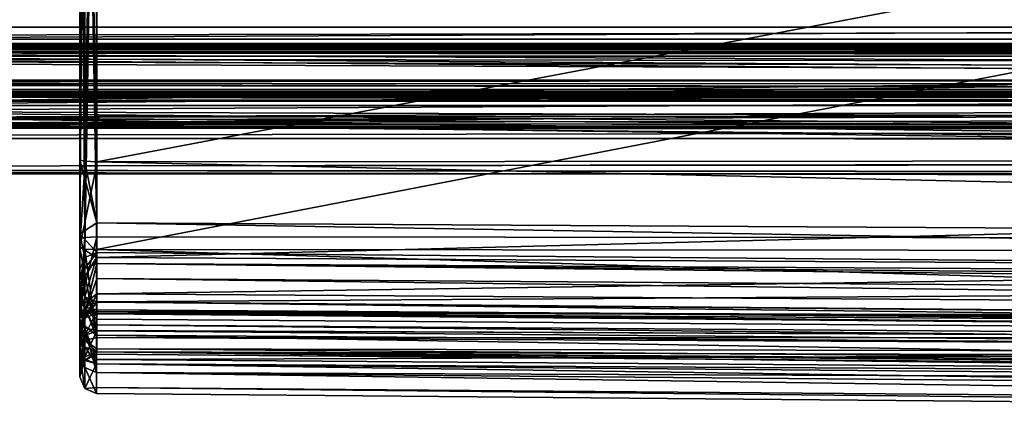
# Model space of a CAD drawing. Header units: millimetres. Extents: x -196 to 15, y -14 to 691.
# Tile 254 of 256: x -134 to -105, y 650 to 662. Entities that reach past the tile are written whole.
import ezdxf

# ---------------------------------------------------------------- set-up
doc = ezdxf.new("R2010")
doc.units = ezdxf.units.MM
doc.header["$LTSCALE"] = 65.185185
for name, color, linetype in [('2664', 7, 'CONTINUOUS'), ('2665', 7, 'CONTINUOUS'), ('2669', 7, 'CONTINUOUS'), ('2670', 7, 'CONTINUOUS'), ('2671', 7, 'CONTINUOUS'), ('2672', 7, 'CONTINUOUS'), ('2675', 7, 'CONTINUOUS'), ('2676', 7, 'CONTINUOUS'), ('2684', 7, 'CONTINUOUS'), ('2687', 7, 'CONTINUOUS'), ('2688', 7, 'CONTINUOUS'), ('2689', 7, 'CONTINUOUS'), ('2691', 7, 'CONTINUOUS'), ('2692', 7, 'CONTINUOUS'), ('2693', 7, 'CONTINUOUS'), ('2694', 7, 'CONTINUOUS'), ('2695', 7, 'CONTINUOUS'), ('2696', 7, 'CONTINUOUS'), ('2697', 7, 'CONTINUOUS'), ('2698', 7, 'CONTINUOUS'), ('2699', 7, 'CONTINUOUS'), ('2700', 7, 'CONTINUOUS'), ('2703', 7, 'CONTINUOUS'), ('2707', 7, 'CONTINUOUS'), ('2708', 7, 'CONTINUOUS'), ('2709', 7, 'CONTINUOUS'), ('2710', 7, 'CONTINUOUS'), ('2711', 7, 'CONTINUOUS'), ('2712', 7, 'CONTINUOUS'), ('2713', 7, 'CONTINUOUS'), ('2714', 7, 'CONTINUOUS'), ('2715', 7, 'CONTINUOUS'), ('2716', 7, 'CONTINUOUS'), ('2717', 7, 'CONTINUOUS'), ('2718', 7, 'CONTINUOUS'), ('2728', 7, 'CONTINUOUS'), ('2729', 7, 'CONTINUOUS'), ('2732', 7, 'CONTINUOUS'), ('2733', 7, 'CONTINUOUS'), ('2736', 7, 'CONTINUOUS'), ('2737', 7, 'CONTINUOUS'), ('2740', 7, 'CONTINUOUS'), ('2741', 7, 'CONTINUOUS'), ('2744', 7, 'CONTINUOUS'), ('2745', 7, 'CONTINUOUS'), ('2750', 7, 'CONTINUOUS'), ('2751', 7, 'CONTINUOUS'), ('2752', 7, 'CONTINUOUS'), ('2753', 7, 'CONTINUOUS'), ('2759', 7, 'CONTINUOUS'), ('2760', 7, 'CONTINUOUS'), ('2763', 7, 'CONTINUOUS'), ('2764', 7, 'CONTINUOUS'), ('2765', 7, 'CONTINUOUS'), ('2766', 7, 'CONTINUOUS'), ('2772', 7, 'CONTINUOUS'), ('2773', 7, 'CONTINUOUS'), ('2776', 7, 'CONTINUOUS'), ('2794', 7, 'CONTINUOUS')]:
    doc.layers.add(name, color=color, linetype=linetype)

msp = doc.modelspace()

# ---------------------------------------------------------------- linework, layer by layer
at = {"layer": '2664', "linetype": 'Continuous'}
for points in [[(-22.696, 652.547, -119.696), (-22.696, 652.907, -115.586), (-131.704, 653.855, -115.669), (-22.696, 652.547, -119.696)], [(-131.704, 653.495, -119.779), (-22.696, 652.547, -119.696), (-131.704, 653.855, -115.669), (-131.704, 653.495, -119.779)]]:
    msp.add_3dface(points, dxfattribs=at)
at = {"layer": '2665', "linetype": 'Continuous'}
for points in [[(-22.696, 652.547, -119.696), (-131.704, 653.495, -119.779), (-131.704, 653.342, -120.228), (-22.696, 652.547, -119.696)], [(-22.696, 652.541, -119.716), (-22.696, 652.547, -119.696), (-131.704, 653.342, -120.228), (-22.696, 652.541, -119.716)], [(-131.704, 652.999, -120.555), (-22.696, 652.541, -119.716), (-131.704, 653.342, -120.228), (-131.704, 652.999, -120.555)], [(-22.696, 652.525, -119.73), (-22.696, 652.541, -119.716), (-131.704, 652.999, -120.555), (-22.696, 652.525, -119.73)]]:
    msp.add_3dface(points, dxfattribs=at)
at = {"layer": '2669', "linetype": 'Continuous'}
for points in [[(-22.696, 650.17, -129.654), (-22.696, 650.803, -122.426), (-131.704, 651.751, -122.509), (-22.696, 650.17, -129.654)], [(-131.704, 651.118, -129.737), (-22.696, 650.17, -129.654), (-131.704, 651.751, -122.509), (-131.704, 651.118, -129.737)]]:
    msp.add_3dface(points, dxfattribs=at)
at = {"layer": '2670', "linetype": 'Continuous'}
for points in [[(-131.704, 652.008, -131.878), (-22.696, 651.399, -132.608), (-22.696, 650.422, -131.282), (-131.704, 652.008, -131.878)], [(-131.704, 651.301, -130.917), (-131.704, 652.008, -131.878), (-22.696, 650.422, -131.282), (-131.704, 651.301, -130.917)], [(-22.696, 650.17, -129.654), (-131.704, 651.118, -129.737), (-131.704, 651.301, -130.917), (-22.696, 650.17, -129.654)], [(-22.696, 650.17, -129.654), (-131.704, 651.301, -130.917), (-22.696, 650.422, -131.282), (-22.696, 650.17, -129.654)]]:
    msp.add_3dface(points, dxfattribs=at)
at = {"layer": '2671', "linetype": 'Continuous'}
for points in [[(-131.704, 652.362, -132.729), (-22.696, 651.414, -132.646), (-22.696, 651.411, -132.625), (-131.704, 652.362, -132.729)], [(-131.704, 652.29, -132.26), (-131.704, 652.362, -132.729), (-22.696, 651.411, -132.625), (-131.704, 652.29, -132.26)], [(-22.696, 651.399, -132.608), (-131.704, 652.008, -131.878), (-131.704, 652.29, -132.26), (-22.696, 651.399, -132.608)], [(-22.696, 651.399, -132.608), (-131.704, 652.29, -132.26), (-22.696, 651.411, -132.625), (-22.696, 651.399, -132.608)]]:
    msp.add_3dface(points, dxfattribs=at)
at = {"layer": '2672', "linetype": 'Continuous'}
for points in [[(-22.696, 651.414, -132.646), (-131.704, 652.362, -132.729), (-22.696, 651.055, -136.755), (-22.696, 651.414, -132.646)], [(-22.696, 651.055, -136.755), (-131.704, 652.362, -132.729), (-131.704, 652.003, -136.838), (-22.696, 651.055, -136.755)]]:
    msp.add_3dface(points, dxfattribs=at)
at = {"layer": '2675', "linetype": 'Continuous'}
for points in [[(-22.696, 655.333, -141.853), (-22.696, 652.138, -140.19), (-131.704, 655.415, -140.906), (-22.696, 655.333, -141.853)], [(-131.704, 655.415, -140.906), (-22.696, 652.138, -140.19), (-131.704, 652.867, -139.579), (-131.704, 655.415, -140.906)], [(-22.696, 651.055, -136.755), (-131.704, 652.003, -136.838), (-131.704, 652.867, -139.579), (-22.696, 651.055, -136.755)], [(-22.696, 652.138, -140.19), (-22.696, 651.055, -136.755), (-131.704, 652.867, -139.579), (-22.696, 652.138, -140.19)]]:
    msp.add_3dface(points, dxfattribs=at)
at = {"layer": '2676', "linetype": 'Continuous'}
for points in [[(-22.696, 676.502, -143.705), (-131.704, 655.415, -140.906), (-131.704, 676.585, -142.758), (-22.696, 676.502, -143.705)], [(-22.696, 655.333, -141.853), (-131.704, 655.415, -140.906), (-22.696, 676.502, -143.705), (-22.696, 655.333, -141.853)]]:
    msp.add_3dface(points, dxfattribs=at)
at = {"layer": '2684', "linetype": 'Continuous'}
for points in [[(-22.696, 679.174, -113.161), (-131.704, 679.091, -114.108), (-22.696, 658.005, -111.309), (-22.696, 679.174, -113.161)], [(-22.696, 658.005, -111.309), (-131.704, 679.091, -114.108), (-131.704, 657.922, -112.256), (-22.696, 658.005, -111.309)]]:
    msp.add_3dface(points, dxfattribs=at)
at = {"layer": '2687', "linetype": 'Continuous'}
for points in [[(-22.696, 658.005, -111.309), (-131.704, 657.922, -112.256), (-131.704, 655.181, -113.12), (-22.696, 658.005, -111.309)], [(-22.696, 654.57, -112.392), (-22.696, 658.005, -111.309), (-131.704, 655.181, -113.12), (-22.696, 654.57, -112.392)], [(-131.704, 653.855, -115.669), (-22.696, 654.57, -112.392), (-131.704, 655.181, -113.12), (-131.704, 653.855, -115.669)], [(-131.704, 653.855, -115.669), (-22.696, 652.907, -115.586), (-22.696, 654.57, -112.392), (-131.704, 653.855, -115.669)]]:
    msp.add_3dface(points, dxfattribs=at)
at = {"layer": '2688', "linetype": 'Continuous'}
for points in [[(-131.704, 655.181, -113.12), (-131.704, 657.922, -112.256), (-132.2, 655.503, -113.503), (-131.704, 655.181, -113.12)], [(-131.704, 657.922, -112.256), (-132.055, 657.909, -112.404), (-132.2, 655.503, -113.503), (-131.704, 657.922, -112.256)], [(-132.055, 657.909, -112.404), (-132.2, 657.878, -112.754), (-132.2, 655.503, -113.503), (-132.055, 657.909, -112.404)], [(-132.2, 654.353, -115.713), (-131.704, 655.181, -113.12), (-132.2, 655.503, -113.503), (-132.2, 654.353, -115.713)], [(-132.055, 654.002, -115.682), (-131.704, 655.181, -113.12), (-132.2, 654.353, -115.713), (-132.055, 654.002, -115.682)], [(-131.704, 653.855, -115.669), (-131.704, 655.181, -113.12), (-132.055, 654.002, -115.682), (-131.704, 653.855, -115.669)]]:
    msp.add_3dface(points, dxfattribs=at)
at = {"layer": '2689', "linetype": 'Continuous'}
for points in [[(-132.2, 657.878, -112.754), (-132.2, 679.047, -114.607), (-132.2, 658.084, -113.274), (-132.2, 657.878, -112.754)], [(-132.2, 658.084, -113.274), (-132.2, 679.047, -114.607), (-132.2, 678.755, -115.083), (-132.2, 658.084, -113.274)], [(-132.2, 676.628, -142.26), (-132.2, 655.459, -140.408), (-132.2, 676.423, -141.74), (-132.2, 676.628, -142.26)], [(-132.2, 676.423, -141.74), (-132.2, 655.459, -140.408), (-132.2, 655.752, -139.931), (-132.2, 676.423, -141.74)], [(-132.2, 655.891, -113.966), (-132.2, 657.878, -112.754), (-132.2, 658.084, -113.274), (-132.2, 655.891, -113.966)], [(-132.2, 655.503, -113.503), (-132.2, 657.878, -112.754), (-132.2, 655.891, -113.966), (-132.2, 655.503, -113.503)], [(-132.2, 654.829, -116.005), (-132.2, 655.503, -113.503), (-132.2, 655.891, -113.966), (-132.2, 654.829, -116.005)], [(-132.2, 655.752, -139.931), (-132.2, 655.459, -140.408), (-132.2, 653.712, -138.869), (-132.2, 655.752, -139.931)], [(-132.2, 654.353, -115.713), (-132.2, 655.503, -113.503), (-132.2, 654.829, -116.005), (-132.2, 654.353, -115.713)], [(-132.2, 655.459, -140.408), (-132.2, 653.25, -139.257), (-132.2, 653.712, -138.869), (-132.2, 655.459, -140.408)], [(-132.2, 653.993, -119.822), (-132.2, 654.353, -115.713), (-132.2, 654.829, -116.005), (-132.2, 653.993, -119.822)], [(-132.2, 654.15, -120.702), (-132.2, 653.993, -119.822), (-132.2, 654.829, -116.005), (-132.2, 654.15, -120.702)], [(-132.2, 654.503, -119.731), (-132.2, 654.15, -120.702), (-132.2, 654.829, -116.005), (-132.2, 654.503, -119.731)], [(-132.2, 653.764, -120.497), (-132.2, 653.993, -119.822), (-132.2, 654.15, -120.702), (-132.2, 653.764, -120.497)], [(-132.2, 653.358, -121.366), (-132.2, 653.764, -120.497), (-132.2, 654.15, -120.702), (-132.2, 653.358, -121.366)], [(-132.2, 653.248, -120.989), (-132.2, 653.764, -120.497), (-132.2, 653.358, -121.366), (-132.2, 653.248, -120.989)], [(-132.2, 653.712, -138.869), (-132.2, 653.25, -139.257), (-132.2, 653.021, -136.676), (-132.2, 653.712, -138.869)], [(-132.2, 652.762, -121.867), (-132.2, 653.248, -120.989), (-132.2, 653.358, -121.366), (-132.2, 652.762, -121.867)], [(-132.2, 653.021, -136.676), (-132.2, 652.501, -136.882), (-132.2, 653.347, -132.951), (-132.2, 653.021, -136.676)], [(-132.2, 653.347, -132.951), (-132.2, 652.501, -136.882), (-132.2, 653.167, -131.933), (-132.2, 653.347, -132.951)], [(-132.2, 653.25, -139.257), (-132.2, 652.501, -136.882), (-132.2, 653.021, -136.676), (-132.2, 653.25, -139.257)], [(-132.2, 652.556, -121.648), (-132.2, 653.248, -120.989), (-132.2, 652.762, -121.867), (-132.2, 652.556, -121.648)], [(-132.2, 652.86, -132.773), (-132.2, 652.751, -132.068), (-132.2, 653.167, -131.933), (-132.2, 652.86, -132.773)], [(-132.2, 653.167, -131.933), (-132.2, 652.751, -132.068), (-132.2, 652.503, -131.142), (-132.2, 653.167, -131.933)], [(-132.2, 652.501, -136.882), (-132.2, 652.86, -132.773), (-132.2, 653.167, -131.933), (-132.2, 652.501, -136.882)], [(-132.2, 652.496, -122.598), (-132.2, 652.556, -121.648), (-132.2, 652.762, -121.867), (-132.2, 652.496, -122.598)], [(-132.2, 652.751, -132.068), (-132.2, 652.329, -131.494), (-132.2, 652.503, -131.142), (-132.2, 652.751, -132.068)], [(-132.2, 652.249, -122.553), (-132.2, 652.556, -121.648), (-132.2, 651.616, -129.781), (-132.2, 652.249, -122.553)], [(-132.2, 651.616, -129.781), (-132.2, 652.556, -121.648), (-132.2, 651.762, -130.725), (-132.2, 651.616, -129.781)], [(-132.2, 651.762, -130.725), (-132.2, 652.556, -121.648), (-132.2, 652.496, -122.598), (-132.2, 651.762, -130.725)], [(-132.2, 652.503, -131.142), (-132.2, 652.329, -131.494), (-132.2, 652.003, -130.545), (-132.2, 652.503, -131.142)], [(-132.2, 651.867, -129.778), (-132.2, 651.762, -130.725), (-132.2, 652.496, -122.598), (-132.2, 651.867, -129.778)], [(-132.2, 652.329, -131.494), (-132.2, 651.762, -130.725), (-132.2, 652.003, -130.545), (-132.2, 652.329, -131.494)], [(-132.2, 652.003, -130.545), (-132.2, 651.762, -130.725), (-132.2, 651.867, -129.778), (-132.2, 652.003, -130.545)]]:
    msp.add_3dface(points, dxfattribs=at)
at = {"layer": '2691', "linetype": 'Continuous'}
for points in [[(-132.2, 655.459, -140.408), (-132.2, 676.628, -142.26), (-132.055, 676.597, -142.61), (-132.2, 655.459, -140.408)], [(-132.2, 655.459, -140.408), (-132.055, 676.597, -142.61), (-132.055, 655.428, -140.758), (-132.2, 655.459, -140.408)], [(-132.055, 676.597, -142.61), (-131.704, 676.585, -142.758), (-132.055, 655.428, -140.758), (-132.055, 676.597, -142.61)], [(-131.704, 676.585, -142.758), (-131.704, 655.415, -140.906), (-132.055, 655.428, -140.758), (-131.704, 676.585, -142.758)]]:
    msp.add_3dface(points, dxfattribs=at)
at = {"layer": '2692', "linetype": 'Continuous'}
for points in [[(-131.704, 652.867, -139.579), (-132.2, 653.25, -139.257), (-132.2, 655.459, -140.408), (-131.704, 652.867, -139.579)], [(-131.704, 652.867, -139.579), (-132.2, 655.459, -140.408), (-132.055, 655.428, -140.758), (-131.704, 652.867, -139.579)], [(-131.704, 655.415, -140.906), (-131.704, 652.867, -139.579), (-132.055, 655.428, -140.758), (-131.704, 655.415, -140.906)], [(-131.704, 652.867, -139.579), (-131.704, 652.003, -136.838), (-132.2, 653.25, -139.257), (-131.704, 652.867, -139.579)], [(-132.2, 653.25, -139.257), (-131.704, 652.003, -136.838), (-132.055, 652.15, -136.851), (-132.2, 653.25, -139.257)], [(-132.2, 652.501, -136.882), (-132.2, 653.25, -139.257), (-132.055, 652.15, -136.851), (-132.2, 652.501, -136.882)]]:
    msp.add_3dface(points, dxfattribs=at)
at = {"layer": '2693', "linetype": 'Continuous'}
for points in [[(-132.2, 652.86, -132.773), (-132.2, 652.501, -136.882), (-132.055, 652.15, -136.851), (-132.2, 652.86, -132.773)], [(-132.2, 652.86, -132.773), (-132.055, 652.15, -136.851), (-132.055, 652.51, -132.742), (-132.2, 652.86, -132.773)], [(-131.704, 652.003, -136.838), (-131.704, 652.362, -132.729), (-132.055, 652.51, -132.742), (-131.704, 652.003, -136.838)], [(-132.055, 652.15, -136.851), (-131.704, 652.003, -136.838), (-132.055, 652.51, -132.742), (-132.055, 652.15, -136.851)]]:
    msp.add_3dface(points, dxfattribs=at)
at = {"layer": '2694', "linetype": 'Continuous'}
for points in [[(-132.2, 652.751, -132.068), (-132.2, 652.86, -132.773), (-132.055, 652.51, -132.742), (-132.2, 652.751, -132.068)], [(-132.2, 652.329, -131.494), (-132.2, 652.751, -132.068), (-132.055, 652.51, -132.742), (-132.2, 652.329, -131.494)], [(-132.2, 652.329, -131.494), (-132.055, 652.51, -132.742), (-132.055, 652.103, -131.764), (-132.2, 652.329, -131.494)], [(-132.055, 652.51, -132.742), (-131.704, 652.362, -132.729), (-132.055, 652.103, -131.764), (-132.055, 652.51, -132.742)], [(-131.704, 652.362, -132.729), (-131.704, 652.29, -132.26), (-132.055, 652.103, -131.764), (-131.704, 652.362, -132.729)], [(-131.704, 652.29, -132.26), (-131.704, 652.008, -131.878), (-132.055, 652.103, -131.764), (-131.704, 652.29, -132.26)]]:
    msp.add_3dface(points, dxfattribs=at)
at = {"layer": '2695', "linetype": 'Continuous'}
for points in [[(-132.2, 651.762, -130.725), (-132.2, 652.329, -131.494), (-132.055, 652.103, -131.764), (-132.2, 651.762, -130.725)], [(-132.2, 651.616, -129.781), (-132.2, 651.762, -130.725), (-132.055, 652.103, -131.764), (-132.2, 651.616, -129.781)], [(-132.2, 651.616, -129.781), (-132.055, 652.103, -131.764), (-132.055, 651.266, -129.75), (-132.2, 651.616, -129.781)], [(-132.055, 652.103, -131.764), (-131.704, 652.008, -131.878), (-132.055, 651.266, -129.75), (-132.055, 652.103, -131.764)], [(-131.704, 652.008, -131.878), (-131.704, 651.301, -130.917), (-132.055, 651.266, -129.75), (-131.704, 652.008, -131.878)], [(-131.704, 651.301, -130.917), (-131.704, 651.118, -129.737), (-132.055, 651.266, -129.75), (-131.704, 651.301, -130.917)]]:
    msp.add_3dface(points, dxfattribs=at)
at = {"layer": '2696', "linetype": 'Continuous'}
for points in [[(-132.2, 652.249, -122.553), (-132.2, 651.616, -129.781), (-132.055, 651.266, -129.75), (-132.2, 652.249, -122.553)], [(-132.2, 652.249, -122.553), (-132.055, 651.266, -129.75), (-132.055, 651.898, -122.522), (-132.2, 652.249, -122.553)], [(-131.704, 651.118, -129.737), (-131.704, 651.751, -122.509), (-132.055, 651.898, -122.522), (-131.704, 651.118, -129.737)], [(-132.055, 651.266, -129.75), (-131.704, 651.118, -129.737), (-132.055, 651.898, -122.522), (-132.055, 651.266, -129.75)]]:
    msp.add_3dface(points, dxfattribs=at)
at = {"layer": '2697', "linetype": 'Continuous'}
for points in [[(-132.2, 653.248, -120.989), (-132.2, 652.556, -121.648), (-132.055, 651.898, -122.522), (-132.2, 653.248, -120.989)], [(-132.2, 653.248, -120.989), (-132.055, 651.898, -122.522), (-132.055, 653.073, -120.684), (-132.2, 653.248, -120.989)], [(-131.704, 652.999, -120.555), (-132.055, 653.073, -120.684), (-131.704, 652.135, -121.379), (-131.704, 652.999, -120.555)], [(-132.055, 651.898, -122.522), (-131.704, 651.751, -122.509), (-132.055, 653.073, -120.684), (-132.055, 651.898, -122.522)], [(-132.055, 653.073, -120.684), (-131.704, 651.751, -122.509), (-131.704, 652.135, -121.379), (-132.055, 653.073, -120.684)], [(-132.2, 652.556, -121.648), (-132.2, 652.249, -122.553), (-132.055, 651.898, -122.522), (-132.2, 652.556, -121.648)]]:
    msp.add_3dface(points, dxfattribs=at)
at = {"layer": '2698', "linetype": 'Continuous'}
for points in [[(-132.2, 653.993, -119.822), (-132.2, 653.764, -120.497), (-132.055, 653.073, -120.684), (-132.2, 653.993, -119.822)], [(-132.2, 653.993, -119.822), (-132.055, 653.073, -120.684), (-132.055, 653.643, -119.791), (-132.2, 653.993, -119.822)], [(-132.2, 653.764, -120.497), (-132.2, 653.248, -120.989), (-132.055, 653.073, -120.684), (-132.2, 653.764, -120.497)], [(-131.704, 653.342, -120.228), (-131.704, 653.495, -119.779), (-132.055, 653.643, -119.791), (-131.704, 653.342, -120.228)], [(-131.704, 652.999, -120.555), (-131.704, 653.342, -120.228), (-132.055, 653.643, -119.791), (-131.704, 652.999, -120.555)], [(-132.055, 653.073, -120.684), (-131.704, 652.999, -120.555), (-132.055, 653.643, -119.791), (-132.055, 653.073, -120.684)]]:
    msp.add_3dface(points, dxfattribs=at)
at = {"layer": '2699', "linetype": 'Continuous'}
for points in [[(-132.055, 654.002, -115.682), (-132.2, 654.353, -115.713), (-132.055, 653.643, -119.791), (-132.055, 654.002, -115.682)], [(-132.2, 654.353, -115.713), (-132.2, 653.993, -119.822), (-132.055, 653.643, -119.791), (-132.2, 654.353, -115.713)], [(-131.704, 653.495, -119.779), (-131.704, 653.855, -115.669), (-132.055, 654.002, -115.682), (-131.704, 653.495, -119.779)], [(-131.704, 653.495, -119.779), (-132.055, 654.002, -115.682), (-132.055, 653.643, -119.791), (-131.704, 653.495, -119.779)]]:
    msp.add_3dface(points, dxfattribs=at)
at = {"layer": '2700', "linetype": 'Continuous'}
for points in [[(-22.696, 652.525, -119.73), (-131.704, 652.999, -120.555), (-131.704, 652.135, -121.379), (-22.696, 652.525, -119.73)], [(-22.696, 651.333, -120.867), (-22.696, 652.525, -119.73), (-131.704, 652.135, -121.379), (-22.696, 651.333, -120.867)], [(-131.704, 651.751, -122.509), (-22.696, 651.333, -120.867), (-131.704, 652.135, -121.379), (-131.704, 651.751, -122.509)], [(-22.696, 650.803, -122.426), (-22.696, 651.333, -120.867), (-131.704, 651.751, -122.509), (-22.696, 650.803, -122.426)]]:
    msp.add_3dface(points, dxfattribs=at)
at = {"layer": '2703', "linetype": 'Continuous'}
for points in [[(-132.2, 679.047, -114.607), (-132.055, 657.909, -112.404), (-132.055, 679.078, -114.256), (-132.2, 679.047, -114.607)], [(-132.2, 657.878, -112.754), (-132.055, 657.909, -112.404), (-132.2, 679.047, -114.607), (-132.2, 657.878, -112.754)], [(-131.704, 657.922, -112.256), (-131.704, 679.091, -114.108), (-132.055, 679.078, -114.256), (-131.704, 657.922, -112.256)], [(-132.055, 657.909, -112.404), (-131.704, 657.922, -112.256), (-132.055, 679.078, -114.256), (-132.055, 657.909, -112.404)]]:
    msp.add_3dface(points, dxfattribs=at)
at = {"layer": '2707', "linetype": 'Continuous'}
for points in [[(-132.2, 658.084, -113.274), (-132.2, 678.755, -115.083), (-132.054, 678.724, -115.435), (-132.2, 658.084, -113.274)], [(-132.2, 658.084, -113.274), (-132.054, 678.724, -115.435), (-132.054, 658.053, -113.627), (-132.2, 658.084, -113.274)], [(-132.054, 678.724, -115.435), (-131.696, 678.711, -115.581), (-132.054, 658.053, -113.627), (-132.054, 678.724, -115.435)], [(-132.054, 658.053, -113.627), (-131.696, 678.711, -115.581), (-131.696, 658.04, -113.772), (-132.054, 658.053, -113.627)]]:
    msp.add_3dface(points, dxfattribs=at)
at = {"layer": '2708', "linetype": 'Continuous'}
for points in [[(-132.2, 655.891, -113.966), (-132.2, 658.084, -113.274), (-131.696, 656.212, -114.349), (-132.2, 655.891, -113.966)], [(-132.2, 658.084, -113.274), (-132.054, 658.053, -113.627), (-131.696, 656.212, -114.349), (-132.2, 658.084, -113.274)], [(-132.054, 658.053, -113.627), (-131.696, 658.04, -113.772), (-131.696, 656.212, -114.349), (-132.054, 658.053, -113.627)], [(-131.696, 655.327, -116.049), (-132.2, 655.891, -113.966), (-131.696, 656.212, -114.349), (-131.696, 655.327, -116.049)], [(-132.2, 654.829, -116.005), (-132.2, 655.891, -113.966), (-132.054, 655.181, -116.036), (-132.2, 654.829, -116.005)], [(-132.054, 655.181, -116.036), (-132.2, 655.891, -113.966), (-131.696, 655.327, -116.049), (-132.054, 655.181, -116.036)]]:
    msp.add_3dface(points, dxfattribs=at)
at = {"layer": '2709', "linetype": 'Continuous'}
for points in [[(-132.2, 654.503, -119.731), (-132.2, 654.829, -116.005), (-132.054, 655.181, -116.036), (-132.2, 654.503, -119.731)], [(-132.2, 654.503, -119.731), (-132.054, 655.181, -116.036), (-132.054, 654.855, -119.762), (-132.2, 654.503, -119.731)], [(-132.054, 655.181, -116.036), (-131.696, 655.327, -116.049), (-132.054, 654.855, -119.762), (-132.054, 655.181, -116.036)], [(-132.054, 654.855, -119.762), (-131.696, 655.327, -116.049), (-131.696, 655.001, -119.775), (-132.054, 654.855, -119.762)]]:
    msp.add_3dface(points, dxfattribs=at)
at = {"layer": '2710', "linetype": 'Continuous'}
for points in [[(-132.2, 653.358, -121.366), (-132.2, 654.15, -120.702), (-132.054, 654.855, -119.762), (-132.2, 653.358, -121.366)], [(-132.2, 653.358, -121.366), (-132.054, 654.855, -119.762), (-132.054, 653.508, -121.686), (-132.2, 653.358, -121.366)], [(-132.2, 654.15, -120.702), (-132.2, 654.503, -119.731), (-132.054, 654.855, -119.762), (-132.2, 654.15, -120.702)], [(-132.054, 654.855, -119.762), (-131.696, 655.001, -119.775), (-132.054, 653.508, -121.686), (-132.054, 654.855, -119.762)], [(-132.054, 653.508, -121.686), (-131.696, 655.001, -119.775), (-131.696, 654.559, -120.989), (-132.054, 653.508, -121.686)], [(-131.696, 653.57, -121.819), (-132.054, 653.508, -121.686), (-131.696, 654.559, -120.989), (-131.696, 653.57, -121.819)]]:
    msp.add_3dface(points, dxfattribs=at)
at = {"layer": '2711', "linetype": 'Continuous'}
for points in [[(-132.054, 653.508, -121.686), (-131.696, 653.57, -121.819), (-132.054, 652.848, -122.629), (-132.054, 653.508, -121.686)], [(-132.054, 652.848, -122.629), (-131.696, 653.57, -121.819), (-131.696, 653.171, -122.153), (-132.054, 652.848, -122.629)], [(-132.2, 652.496, -122.598), (-132.2, 652.762, -121.867), (-132.054, 653.508, -121.686), (-132.2, 652.496, -122.598)], [(-132.2, 652.496, -122.598), (-132.054, 653.508, -121.686), (-132.054, 652.848, -122.629), (-132.2, 652.496, -122.598)], [(-132.2, 652.762, -121.867), (-132.2, 653.358, -121.366), (-132.054, 653.508, -121.686), (-132.2, 652.762, -121.867)], [(-131.696, 652.994, -122.642), (-132.054, 652.848, -122.629), (-131.696, 653.171, -122.153), (-131.696, 652.994, -122.642)]]:
    msp.add_3dface(points, dxfattribs=at)
at = {"layer": '2712', "linetype": 'Continuous'}
for points in [[(-132.054, 652.848, -122.629), (-131.696, 652.994, -122.642), (-132.054, 652.22, -129.809), (-132.054, 652.848, -122.629)], [(-132.054, 652.22, -129.809), (-131.696, 652.994, -122.642), (-131.696, 652.365, -129.822), (-132.054, 652.22, -129.809)], [(-132.2, 651.867, -129.778), (-132.2, 652.496, -122.598), (-132.054, 652.848, -122.629), (-132.2, 651.867, -129.778)], [(-132.2, 651.867, -129.778), (-132.054, 652.848, -122.629), (-132.054, 652.22, -129.809), (-132.2, 651.867, -129.778)]]:
    msp.add_3dface(points, dxfattribs=at)
at = {"layer": '2713', "linetype": 'Continuous'}
for points in [[(-132.2, 652.503, -131.142), (-132.054, 652.22, -129.809), (-132.054, 652.706, -130.852), (-132.2, 652.503, -131.142)], [(-131.696, 652.79, -130.732), (-132.054, 652.706, -130.852), (-131.696, 652.456, -130.334), (-131.696, 652.79, -130.732)], [(-132.054, 652.22, -129.809), (-131.696, 652.365, -129.822), (-132.054, 652.706, -130.852), (-132.054, 652.22, -129.809)], [(-132.054, 652.706, -130.852), (-131.696, 652.365, -129.822), (-131.696, 652.456, -130.334), (-132.054, 652.706, -130.852)], [(-132.2, 652.503, -131.142), (-132.2, 652.003, -130.545), (-132.054, 652.22, -129.809), (-132.2, 652.503, -131.142)], [(-132.2, 652.003, -130.545), (-132.2, 651.867, -129.778), (-132.054, 652.22, -129.809), (-132.2, 652.003, -130.545)]]:
    msp.add_3dface(points, dxfattribs=at)
at = {"layer": '2714', "linetype": 'Continuous'}
for points in [[(-132.2, 653.347, -132.951), (-132.054, 652.706, -130.852), (-132.054, 653.699, -132.981), (-132.2, 653.347, -132.951)], [(-131.696, 653.845, -132.994), (-132.054, 653.699, -132.981), (-131.696, 653.62, -131.722), (-131.696, 653.845, -132.994)], [(-132.054, 652.706, -130.852), (-131.696, 652.79, -130.732), (-132.054, 653.699, -132.981), (-132.054, 652.706, -130.852)], [(-132.054, 653.699, -132.981), (-131.696, 652.79, -130.732), (-131.696, 653.62, -131.722), (-132.054, 653.699, -132.981)], [(-132.2, 653.347, -132.951), (-132.2, 653.167, -131.933), (-132.054, 652.706, -130.852), (-132.2, 653.347, -132.951)], [(-132.2, 653.167, -131.933), (-132.2, 652.503, -131.142), (-132.054, 652.706, -130.852), (-132.2, 653.167, -131.933)]]:
    msp.add_3dface(points, dxfattribs=at)
at = {"layer": '2715', "linetype": 'Continuous'}
for points in [[(-132.2, 653.021, -136.676), (-132.2, 653.347, -132.951), (-132.054, 653.699, -132.981), (-132.2, 653.021, -136.676)], [(-132.2, 653.021, -136.676), (-132.054, 653.699, -132.981), (-132.054, 653.373, -136.707), (-132.2, 653.021, -136.676)], [(-132.054, 653.699, -132.981), (-131.696, 653.845, -132.994), (-132.054, 653.373, -136.707), (-132.054, 653.699, -132.981)], [(-132.054, 653.373, -136.707), (-131.696, 653.845, -132.994), (-131.696, 653.519, -136.72), (-132.054, 653.373, -136.707)]]:
    msp.add_3dface(points, dxfattribs=at)
at = {"layer": '2716', "linetype": 'Continuous'}
for points in [[(-132.054, 655.782, -139.579), (-132.2, 653.712, -138.869), (-131.696, 655.795, -139.433), (-132.054, 655.782, -139.579)], [(-131.696, 655.795, -139.433), (-132.2, 653.712, -138.869), (-131.696, 654.095, -138.548), (-131.696, 655.795, -139.433)], [(-132.2, 655.752, -139.931), (-132.2, 653.712, -138.869), (-132.054, 655.782, -139.579), (-132.2, 655.752, -139.931)], [(-132.2, 653.712, -138.869), (-132.2, 653.021, -136.676), (-131.696, 654.095, -138.548), (-132.2, 653.712, -138.869)], [(-132.2, 653.021, -136.676), (-132.054, 653.373, -136.707), (-131.696, 654.095, -138.548), (-132.2, 653.021, -136.676)], [(-132.054, 653.373, -136.707), (-131.696, 653.519, -136.72), (-131.696, 654.095, -138.548), (-132.054, 653.373, -136.707)]]:
    msp.add_3dface(points, dxfattribs=at)
at = {"layer": '2717', "linetype": 'Continuous'}
for points in [[(-132.054, 676.453, -141.388), (-132.2, 676.423, -141.74), (-132.054, 655.782, -139.579), (-132.054, 676.453, -141.388)], [(-132.2, 676.423, -141.74), (-132.2, 655.752, -139.931), (-132.054, 655.782, -139.579), (-132.2, 676.423, -141.74)], [(-131.696, 676.466, -141.242), (-132.054, 676.453, -141.388), (-131.696, 655.795, -139.433), (-131.696, 676.466, -141.242)], [(-132.054, 676.453, -141.388), (-132.054, 655.782, -139.579), (-131.696, 655.795, -139.433), (-132.054, 676.453, -141.388)]]:
    msp.add_3dface(points, dxfattribs=at)
at = {"layer": '2718', "linetype": 'Continuous'}
for points in [[(-131.696, 676.466, -141.242), (-131.696, 655.795, -139.433), (-22.187, 655.712, -140.385), (-131.696, 676.466, -141.242)], [(-131.696, 676.466, -141.242), (-22.187, 655.712, -140.385), (-22.187, 676.383, -142.194), (-131.696, 676.466, -141.242)]]:
    msp.add_3dface(points, dxfattribs=at)
at = {"layer": '2728', "linetype": 'Continuous'}
for points in [[(-131.696, 658.04, -113.772), (-131.696, 678.711, -115.581), (-22.187, 678.795, -114.629), (-131.696, 658.04, -113.772)], [(-131.696, 658.04, -113.772), (-22.187, 678.795, -114.629), (-22.187, 658.124, -112.82), (-131.696, 658.04, -113.772)]]:
    msp.add_3dface(points, dxfattribs=at)
at = {"layer": '2729', "linetype": 'Continuous'}
for points in [[(-131.696, 658.04, -113.772), (-22.187, 658.124, -112.82), (-22.187, 655.598, -113.617), (-131.696, 658.04, -113.772)], [(-131.696, 656.212, -114.349), (-131.696, 658.04, -113.772), (-22.187, 655.598, -113.617), (-131.696, 656.212, -114.349)], [(-131.696, 655.327, -116.049), (-131.696, 656.212, -114.349), (-22.187, 654.375, -115.966), (-131.696, 655.327, -116.049)], [(-22.187, 654.375, -115.966), (-131.696, 656.212, -114.349), (-22.187, 655.598, -113.617), (-22.187, 654.375, -115.966)]]:
    msp.add_3dface(points, dxfattribs=at)
at = {"layer": '2732', "linetype": 'Continuous'}
for points in [[(-131.696, 655.001, -119.775), (-131.696, 655.327, -116.049), (-22.187, 654.375, -115.966), (-131.696, 655.001, -119.775)], [(-131.696, 655.001, -119.775), (-22.187, 654.375, -115.966), (-22.187, 654.049, -119.692), (-131.696, 655.001, -119.775)]]:
    msp.add_3dface(points, dxfattribs=at)
at = {"layer": '2733', "linetype": 'Continuous'}
for points in [[(-131.696, 654.559, -120.989), (-131.696, 655.001, -119.775), (-22.187, 653.78, -120.435), (-131.696, 654.559, -120.989)], [(-131.696, 655.001, -119.775), (-22.187, 654.049, -119.692), (-22.187, 653.78, -120.435), (-131.696, 655.001, -119.775)], [(-131.696, 653.57, -121.819), (-131.696, 654.559, -120.989), (-22.187, 653.166, -120.953), (-131.696, 653.57, -121.819)], [(-22.187, 653.166, -120.953), (-131.696, 654.559, -120.989), (-22.187, 653.78, -120.435), (-22.187, 653.166, -120.953)]]:
    msp.add_3dface(points, dxfattribs=at)
at = {"layer": '2736', "linetype": 'Continuous'}
for points in [[(-131.696, 653.171, -122.153), (-131.696, 653.57, -121.819), (-22.187, 652.389, -121.605), (-131.696, 653.171, -122.153)], [(-131.696, 653.57, -121.819), (-22.187, 653.166, -120.953), (-22.187, 652.389, -121.605), (-131.696, 653.57, -121.819)], [(-131.696, 652.994, -122.642), (-131.696, 653.171, -122.153), (-22.187, 652.042, -122.559), (-131.696, 652.994, -122.642)], [(-131.696, 653.171, -122.153), (-22.187, 652.389, -121.605), (-22.187, 652.042, -122.559), (-131.696, 653.171, -122.153)]]:
    msp.add_3dface(points, dxfattribs=at)
at = {"layer": '2737', "linetype": 'Continuous'}
for points in [[(-131.696, 652.365, -129.822), (-131.696, 652.994, -122.642), (-22.187, 652.042, -122.559), (-131.696, 652.365, -129.822)], [(-131.696, 652.365, -129.822), (-22.187, 652.042, -122.559), (-22.187, 651.413, -129.739), (-131.696, 652.365, -129.822)]]:
    msp.add_3dface(points, dxfattribs=at)
at = {"layer": '2740', "linetype": 'Continuous'}
for points in [[(-131.696, 652.79, -130.732), (-131.696, 652.456, -130.334), (-22.187, 652.242, -131.515), (-131.696, 652.79, -130.732)], [(-131.696, 652.456, -130.334), (-131.696, 652.365, -129.822), (-22.187, 651.59, -130.738), (-131.696, 652.456, -130.334)], [(-131.696, 652.456, -130.334), (-22.187, 651.59, -130.738), (-22.187, 652.242, -131.515), (-131.696, 652.456, -130.334)], [(-131.696, 652.365, -129.822), (-22.187, 651.413, -129.739), (-22.187, 651.59, -130.738), (-131.696, 652.365, -129.822)]]:
    msp.add_3dface(points, dxfattribs=at)
at = {"layer": '2741', "linetype": 'Continuous'}
for points in [[(-131.696, 653.845, -132.994), (-131.696, 653.62, -131.722), (-22.187, 652.893, -132.911), (-131.696, 653.845, -132.994)], [(-131.696, 653.62, -131.722), (-131.696, 652.79, -130.732), (-22.187, 652.751, -132.12), (-131.696, 653.62, -131.722)], [(-22.187, 652.893, -132.911), (-131.696, 653.62, -131.722), (-22.187, 652.751, -132.12), (-22.187, 652.893, -132.911)], [(-131.696, 652.79, -130.732), (-22.187, 652.242, -131.515), (-22.187, 652.751, -132.12), (-131.696, 652.79, -130.732)]]:
    msp.add_3dface(points, dxfattribs=at)
at = {"layer": '2744', "linetype": 'Continuous'}
for points in [[(-131.696, 653.519, -136.72), (-131.696, 653.845, -132.994), (-22.187, 652.893, -132.911), (-131.696, 653.519, -136.72)], [(-131.696, 653.519, -136.72), (-22.187, 652.893, -132.911), (-22.187, 652.567, -136.637), (-131.696, 653.519, -136.72)]]:
    msp.add_3dface(points, dxfattribs=at)
at = {"layer": '2745', "linetype": 'Continuous'}
for points in [[(-131.696, 655.795, -139.433), (-131.696, 654.095, -138.548), (-22.187, 655.712, -140.385), (-131.696, 655.795, -139.433)], [(-22.187, 655.712, -140.385), (-131.696, 654.095, -138.548), (-22.187, 653.363, -139.162), (-22.187, 655.712, -140.385)], [(-131.696, 654.095, -138.548), (-131.696, 653.519, -136.72), (-22.187, 653.363, -139.162), (-131.696, 654.095, -138.548)], [(-131.696, 653.519, -136.72), (-22.187, 652.567, -136.637), (-22.187, 653.363, -139.162), (-131.696, 653.519, -136.72)]]:
    msp.add_3dface(points, dxfattribs=at)
at = {"layer": '2750', "linetype": 'Continuous'}
for points in [[(-21, 660.059, -126.57), (-22.073, 658.729, -120.725), (-196, 658.729, -120.725), (-21, 660.059, -126.57)], [(-196, 660.059, -126.57), (-21, 660.059, -126.57), (-196, 658.729, -120.725), (-196, 660.059, -126.57)]]:
    msp.add_3dface(points, dxfattribs=at)
at = {"layer": '2751', "linetype": 'Continuous'}
for points in [[(-21, 660.006, -127.18), (-21, 660.08, -126.879), (-196, 660.006, -127.18), (-21, 660.006, -127.18)], [(-21, 660.08, -126.879), (-21, 660.059, -126.57), (-196, 660.08, -126.879), (-21, 660.08, -126.879)], [(-196, 660.006, -127.18), (-21, 660.08, -126.879), (-196, 660.08, -126.879), (-196, 660.006, -127.18)], [(-21, 660.059, -126.57), (-196, 660.059, -126.57), (-196, 660.08, -126.879), (-21, 660.059, -126.57)]]:
    msp.add_3dface(points, dxfattribs=at)
at = {"layer": '2752', "linetype": 'Continuous'}
for points in [[(-22.073, 657.681, -132.706), (-21.832, 658.003, -131.941), (-196, 660.006, -127.18), (-22.073, 657.681, -132.706)], [(-22.073, 657.681, -132.706), (-196, 660.006, -127.18), (-196, 657.681, -132.706), (-22.073, 657.681, -132.706)], [(-21.832, 658.003, -131.941), (-21, 658.467, -130.837), (-196, 660.006, -127.18), (-21.832, 658.003, -131.941)], [(-21, 658.467, -130.837), (-21, 660.006, -127.18), (-196, 660.006, -127.18), (-21, 658.467, -130.837)]]:
    msp.add_3dface(points, dxfattribs=at)
at = {"layer": '2753', "linetype": 'Continuous'}
for points in [[(-22.073, 660.471, -136.031), (-22.129, 660.094, -136.087), (-196, 660.471, -136.031), (-22.073, 660.471, -136.031)], [(-196, 660.471, -136.031), (-22.129, 660.094, -136.087), (-196, 660.096, -136.086), (-196, 660.471, -136.031)], [(-22.129, 660.094, -136.087), (-22.163, 659.717, -136.083), (-196, 660.096, -136.086), (-22.129, 660.094, -136.087)], [(-196, 660.096, -136.086), (-22.163, 659.717, -136.083), (-196, 659.717, -136.083), (-196, 660.096, -136.086)], [(-196, 659.717, -136.083), (-22.163, 659.717, -136.083), (-22.184, 659.157, -135.967), (-196, 659.717, -136.083)], [(-196, 657.84, -134.912), (-196, 659.717, -136.083), (-22.16, 658.061, -135.221), (-196, 657.84, -134.912)], [(-22.16, 658.061, -135.221), (-196, 659.717, -136.083), (-22.177, 658.649, -135.729), (-22.16, 658.061, -135.221)], [(-22.177, 658.649, -135.729), (-196, 659.717, -136.083), (-22.184, 659.157, -135.967), (-22.177, 658.649, -135.729)], [(-22.177, 657.662, -134.553), (-196, 657.84, -134.912), (-22.16, 658.061, -135.221), (-22.177, 657.662, -134.553)], [(-22.177, 657.662, -134.553), (-22.177, 657.49, -133.706), (-196, 657.84, -134.912), (-22.177, 657.662, -134.553)], [(-22.177, 657.49, -133.706), (-22.073, 657.681, -132.706), (-196, 657.84, -134.912), (-22.177, 657.49, -133.706)], [(-22.073, 657.681, -132.706), (-196, 657.681, -132.706), (-196, 657.84, -134.912), (-22.073, 657.681, -132.706)]]:
    msp.add_3dface(points, dxfattribs=at)
at = {"layer": '2759', "linetype": 'Continuous'}
for points in [[(-22.166, 660.138, -134.569), (-21.943, 660.985, -134.376), (-196, 665.984, -133.239), (-22.166, 660.138, -134.569)], [(-22.166, 660.138, -134.569), (-196, 665.984, -133.239), (-196, 660.138, -134.569), (-22.166, 660.138, -134.569)], [(-21.943, 660.985, -134.376), (-21, 662.291, -134.079), (-196, 665.984, -133.239), (-21.943, 660.985, -134.376)]]:
    msp.add_3dface(points, dxfattribs=at)
at = {"layer": '2760', "linetype": 'Continuous'}
for points in [[(-22.174, 660.073, -134.581), (-22.166, 660.138, -134.569), (-196, 659.994, -134.59), (-22.174, 660.073, -134.581)], [(-22.166, 660.138, -134.569), (-196, 660.138, -134.569), (-196, 659.994, -134.59), (-22.166, 660.138, -134.569)], [(-22.18, 660.007, -134.589), (-22.174, 660.073, -134.581), (-196, 659.994, -134.59), (-22.18, 660.007, -134.589)], [(-22.18, 660.007, -134.589), (-196, 659.994, -134.59), (-22.187, 659.927, -134.592), (-22.18, 660.007, -134.589)], [(-196, 659.994, -134.59), (-196, 659.848, -134.589), (-22.187, 659.927, -134.592), (-196, 659.994, -134.59)], [(-22.187, 659.927, -134.592), (-196, 659.848, -134.589), (-22.191, 659.848, -134.589), (-22.187, 659.927, -134.592)], [(-196, 659.848, -134.589), (-196, 659.125, -134.138), (-22.191, 659.848, -134.589), (-196, 659.848, -134.589)], [(-22.191, 659.848, -134.589), (-196, 659.125, -134.138), (-22.199, 659.599, -134.532), (-22.191, 659.848, -134.589)], [(-22.199, 659.599, -134.532), (-196, 659.125, -134.138), (-22.2, 659.374, -134.41), (-22.199, 659.599, -134.532)], [(-22.2, 659.374, -134.41), (-196, 659.125, -134.138), (-22.2, 659.21, -134.256), (-22.2, 659.374, -134.41)], [(-196, 659.125, -134.138), (-22.2, 659.087, -134.068), (-22.2, 659.21, -134.256), (-196, 659.125, -134.138)], [(-196, 659.063, -133.288), (-22.2, 659.087, -134.068), (-196, 659.125, -134.138), (-196, 659.063, -133.288)], [(-22.197, 658.995, -133.746), (-22.2, 659.087, -134.068), (-196, 659.063, -133.288), (-22.197, 658.995, -133.746)], [(-22.166, 659.063, -133.288), (-22.174, 659.04, -133.35), (-196, 659.063, -133.288), (-22.166, 659.063, -133.288)], [(-22.174, 659.04, -133.35), (-22.18, 659.021, -133.413), (-196, 659.063, -133.288), (-22.174, 659.04, -133.35)], [(-22.18, 659.021, -133.413), (-22.197, 658.995, -133.746), (-196, 659.063, -133.288), (-22.18, 659.021, -133.413)]]:
    msp.add_3dface(points, dxfattribs=at)
at = {"layer": '2763', "linetype": 'Continuous'}
for points in [[(-21, 661.388, -127.762), (-22.166, 659.063, -133.288), (-196, 659.063, -133.288), (-21, 661.388, -127.762)], [(-21, 661.388, -127.762), (-196, 659.063, -133.288), (-196, 661.388, -127.762), (-21, 661.388, -127.762)]]:
    msp.add_3dface(points, dxfattribs=at)
at = {"layer": '2764', "linetype": 'Continuous'}
for points in [[(-21, 661.522, -126.238), (-21, 661.575, -127.01), (-196, 661.522, -126.238), (-21, 661.522, -126.238)], [(-21, 661.575, -127.01), (-21, 661.388, -127.762), (-196, 661.575, -127.01), (-21, 661.575, -127.01)], [(-196, 661.522, -126.238), (-21, 661.575, -127.01), (-196, 661.575, -127.01), (-196, 661.522, -126.238)], [(-21, 661.388, -127.762), (-196, 661.388, -127.762), (-196, 661.575, -127.01), (-21, 661.388, -127.762)]]:
    msp.add_3dface(points, dxfattribs=at)
at = {"layer": '2765', "linetype": 'Continuous'}
for points in [[(-21, 660.681, -122.545), (-21, 661.522, -126.238), (-196, 661.522, -126.238), (-21, 660.681, -122.545)], [(-21.943, 660.384, -121.238), (-21, 660.681, -122.545), (-196, 661.522, -126.238), (-21.943, 660.384, -121.238)], [(-22.166, 660.192, -120.392), (-21.943, 660.384, -121.238), (-196, 661.522, -126.238), (-22.166, 660.192, -120.392)], [(-22.166, 660.192, -120.392), (-196, 661.522, -126.238), (-196, 660.192, -120.392), (-22.166, 660.192, -120.392)]]:
    msp.add_3dface(points, dxfattribs=at)
at = {"layer": '2766', "linetype": 'Continuous'}
for points in [[(-22.174, 661.411, -119.294), (-22.18, 661.347, -119.274), (-196, 661.473, -119.317), (-22.174, 661.411, -119.294)], [(-196, 661.473, -119.317), (-22.18, 661.347, -119.274), (-196, 661.334, -119.271), (-196, 661.473, -119.317)], [(-22.166, 661.473, -119.317), (-22.174, 661.411, -119.294), (-196, 661.473, -119.317), (-22.166, 661.473, -119.317)], [(-196, 661.334, -119.271), (-22.18, 661.347, -119.274), (-22.187, 661.269, -119.257), (-196, 661.334, -119.271)], [(-196, 661.19, -119.247), (-196, 661.334, -119.271), (-22.191, 661.19, -119.247), (-196, 661.19, -119.247)], [(-22.191, 661.19, -119.247), (-196, 661.334, -119.271), (-22.187, 661.269, -119.257), (-22.191, 661.19, -119.247)], [(-196, 660.4, -119.566), (-196, 661.19, -119.247), (-22.2, 660.504, -119.464), (-196, 660.4, -119.566)], [(-22.2, 660.504, -119.464), (-196, 661.19, -119.247), (-22.2, 660.692, -119.341), (-22.2, 660.504, -119.464)], [(-22.2, 660.692, -119.341), (-196, 661.19, -119.247), (-22.199, 660.935, -119.26), (-22.2, 660.692, -119.341)], [(-22.199, 660.935, -119.26), (-196, 661.19, -119.247), (-22.191, 661.19, -119.247), (-22.199, 660.935, -119.26)], [(-22.2, 660.35, -119.628), (-196, 660.4, -119.566), (-22.2, 660.504, -119.464), (-22.2, 660.35, -119.628)], [(-22.18, 660.171, -120.261), (-22.174, 660.179, -120.327), (-196, 660.4, -119.566), (-22.18, 660.171, -120.261)], [(-22.18, 660.171, -120.261), (-196, 660.4, -119.566), (-22.197, 660.203, -119.929), (-22.18, 660.171, -120.261)], [(-22.174, 660.179, -120.327), (-22.166, 660.192, -120.392), (-196, 660.4, -119.566), (-22.174, 660.179, -120.327)], [(-22.166, 660.192, -120.392), (-196, 660.192, -120.392), (-196, 660.4, -119.566), (-22.166, 660.192, -120.392)], [(-22.197, 660.203, -119.929), (-196, 660.4, -119.566), (-22.2, 660.35, -119.628), (-22.197, 660.203, -119.929)]]:
    msp.add_3dface(points, dxfattribs=at)
at = {"layer": '2772', "linetype": 'Continuous'}
for points in [[(-22.073, 662.054, -117.935), (-21.832, 662.82, -118.257), (-196, 667.58, -120.26), (-22.073, 662.054, -117.935)], [(-22.073, 662.054, -117.935), (-196, 667.58, -120.26), (-196, 662.054, -117.935), (-22.073, 662.054, -117.935)]]:
    msp.add_3dface(points, dxfattribs=at)
at = {"layer": '2773', "linetype": 'Continuous'}
for points in [[(-22.128, 661.701, -117.817), (-22.073, 662.054, -117.935), (-196, 661.695, -117.815), (-22.128, 661.701, -117.817)], [(-22.073, 662.054, -117.935), (-196, 662.054, -117.935), (-196, 661.695, -117.815), (-22.073, 662.054, -117.935)], [(-22.163, 661.321, -117.753), (-22.128, 661.701, -117.817), (-196, 661.321, -117.753), (-22.163, 661.321, -117.753)], [(-196, 661.321, -117.753), (-22.128, 661.701, -117.817), (-196, 661.695, -117.815), (-196, 661.321, -117.753)], [(-22.184, 660.748, -117.77), (-22.163, 661.321, -117.753), (-196, 659.269, -118.58), (-22.184, 660.748, -117.77)], [(-196, 659.269, -118.58), (-22.163, 661.321, -117.753), (-196, 661.321, -117.753), (-196, 659.269, -118.58)], [(-22.177, 660.207, -117.916), (-22.184, 660.748, -117.77), (-196, 659.269, -118.58), (-22.177, 660.207, -117.916)], [(-22.16, 659.54, -118.314), (-22.177, 660.207, -117.916), (-196, 659.269, -118.58), (-22.16, 659.54, -118.314)], [(-22.177, 659.032, -118.902), (-22.16, 659.54, -118.314), (-196, 659.269, -118.58), (-22.177, 659.032, -118.902)], [(-196, 658.729, -120.725), (-22.177, 659.032, -118.902), (-196, 659.269, -118.58), (-196, 658.729, -120.725)], [(-22.177, 658.716, -119.701), (-22.177, 659.032, -118.902), (-196, 658.729, -120.725), (-22.177, 658.716, -119.701)], [(-22.073, 658.729, -120.725), (-22.177, 658.716, -119.701), (-196, 658.729, -120.725), (-22.073, 658.729, -120.725)]]:
    msp.add_3dface(points, dxfattribs=at)
at = {"layer": '2776', "linetype": 'Continuous'}
for points in [[(-22.073, 660.471, -136.031), (-196, 660.471, -136.031), (-21, 666.317, -134.701), (-22.073, 660.471, -136.031)], [(-21, 666.317, -134.701), (-196, 660.471, -136.031), (-196, 666.317, -134.701), (-21, 666.317, -134.701)]]:
    msp.add_3dface(points, dxfattribs=at)
at = {"layer": '2794', "linetype": 'Continuous'}
for points in [[(-21.943, 662.272, -119.654), (-196, 661.473, -119.317), (-21, 665.516, -121.018), (-21.943, 662.272, -119.654)], [(-21, 665.516, -121.018), (-196, 661.473, -119.317), (-196, 665.516, -121.018), (-21, 665.516, -121.018)], [(-22.166, 661.473, -119.317), (-196, 661.473, -119.317), (-21.943, 662.272, -119.654), (-22.166, 661.473, -119.317)]]:
    msp.add_3dface(points, dxfattribs=at)

doc.saveas('drawing.dxf')
